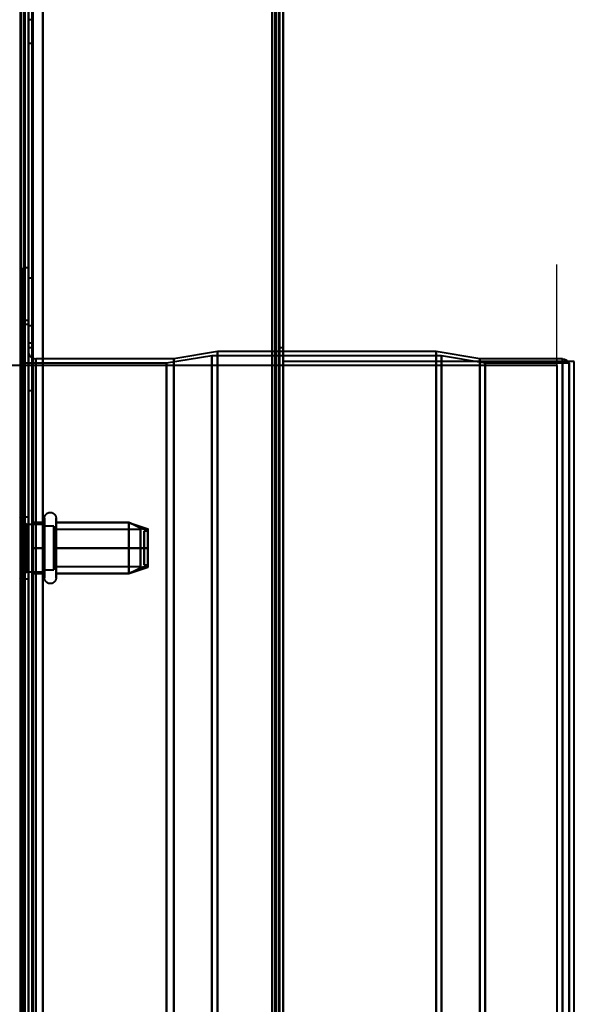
# Model space of a CAD drawing. Header units: millimetres. Extents: x -1352 to 2139, y -120 to 936.
# Tile 53 of 68: x 499 to 575, y 310 to 445. Entities that reach past the tile are written whole.
import ezdxf

# ---------------------------------------------------------------- set-up
doc = ezdxf.new("R2010")
doc.units = ezdxf.units.MM
doc.layers.add('A-GENM', color=13, linetype='Continuous', lineweight=40)
doc.layers.add('G-IMPT', color=8, linetype='Continuous', lineweight=40)

# ---------------------------------------------------------------- blocks, each defined once
blk = doc.blocks.new('NEXA 400 CALQUES_dwg-748074-Avant')
at = {"layer": 'G-IMPT'}
for p, q in [((535, 128.97), (535, 862.77)), ((499.5, 129.47), (499.5, 827.27)), ((500, 827.27), (500, 129.47)), ((535, 271.67), (535, 670.07)), ((500.5, 444.95), (500, 444.95)), ((500, 444.95), (500, 443.35)), ((500, 444.95), (500, 443.35)), ((500, 443.35), (500, 444.95)), ((500, 443.35), (500, 444.95)), ((500.5, 443.35), (500.5, 444.95)), ((500.5, 443.35), (500.5, 444.95)), ((500.5, 444.95), (500.5, 443.35)), ((500.5, 444.95), (500.5, 443.35)), ((500, 443.35), (500, 441.75)), ((500, 443.35), (500, 441.75)), ((500, 441.75), (500, 443.35)), ((500, 441.75), (500, 443.35)), ((500.5, 441.75), (500.5, 443.35)), ((500.5, 441.75), (500.5, 443.35)), ((500.5, 443.35), (500.5, 441.75)), ((500.5, 443.35), (500.5, 441.75)), ((500, 441.75), (500.5, 441.75)), ((500, 441.75), (500.5, 441.75)), ((500, 410.87), (499.3, 410.87)), ((499.3, 410.87), (499.3, 298.37)), ((499.3, 298.37), (499.3, 410.87)), ((500, 410.87), (500, 298.37)), ((500, 410.87), (500, 298.37)), ((500, 185.87), (500, 410.87)), ((500, 185.87), (500, 410.87)), ((500.5, 409.44), (500, 409.44)), ((500, 409.44), (500, 406.19)), ((500, 406.19), (500, 409.44)), ((500.5, 406.19), (500.5, 409.44)), ((500.5, 409.44), (500.5, 406.19)), ((500, 406.19), (500, 402.94)), ((500, 402.94), (500, 406.19)), ((500.5, 402.94), (500.5, 406.19)), ((500.5, 406.19), (500.5, 402.94)), ((500, 403.62), (499.3, 403.62)), ((499.3, 403.62), (499.3, 403.37)), ((499.3, 403.37), (499.3, 403.62)), ((499.3, 403.37), (499.3, 403.12)), ((499.3, 403.12), (499.3, 403.37)), ((499.3, 403.12), (500, 403.12)), ((500, 403.62), (500, 403.37)), ((500, 403.37), (500, 403.62)), ((500, 403.37), (500, 403.12)), ((500, 403.12), (500, 403.37)), ((500, 402.94), (500.5, 402.94)), ((500.5, 400.52), (500, 400.52)), ((500, 400.52), (500, 397.27)), ((500, 397.27), (500, 400.52)), ((500.5, 397.27), (500.5, 400.52)), ((500.5, 400.52), (500.5, 397.27)), ((500.5, 399.87), (500, 399.87)), ((500, 298.37), (500, 399.87)), ((500, 399.87), (500, 298.37)), ((500, 298.37), (500, 399.37)), ((500, 197.37), (500, 399.37)), ((500, 399.37), (500, 298.37)), ((500.5, 298.37), (500.5, 399.87)), ((500.5, 399.87), (500.5, 298.37)), ((526, 399.37), (520, 398.37)), ((556, 399.37), (526, 399.37)), ((526, 298.37), (526, 399.37)), ((526, 399.37), (526, 298.37)), ((535, 399.87), (534.5, 399.87)), ((534.5, 298.37), (534.5, 399.87)), ((534.5, 399.87), (534.5, 298.37)), ((535, 298.37), (535, 399.87)), ((535, 399.87), (535, 298.37)), ((562, 398.34), (556, 399.37)), ((556, 298.37), (556, 399.37)), ((556, 399.37), (556, 298.37)), ((518.99, 397.75), (499.3, 397.75)), ((499.3, 397.75), (499.3, 298.37)), ((499.3, 199), (499.3, 397.75)), ((499.3, 199), (499.3, 397.75)), ((520, 398.37), (501, 398.37)), ((501, 298.37), (501, 398.37)), ((501, 398.37), (501, 298.37)), ((501, 398.37), (501, 198.37)), ((525.2, 398.78), (518.99, 397.75)), ((518.99, 397.75), (518.99, 298.37)), ((518.99, 397.75), (518.99, 298.37)), ((518.99, 298.37), (518.99, 397.75)), ((518.99, 298.37), (518.99, 397.75)), ((520, 298.37), (520, 398.37)), ((520, 398.37), (520, 298.37)), ((556.77, 398.78), (525.2, 398.78)), ((525.2, 398.78), (525.2, 298.37)), ((525.2, 298.37), (525.2, 398.78)), ((562.77, 397.75), (556.77, 398.78)), ((556.77, 398.78), (556.77, 298.37)), ((556.77, 298.37), (556.77, 398.78)), ((573.39, 398.34), (562, 398.34)), ((562, 298.37), (562, 398.34)), ((562, 398.34), (562, 298.37)), ((574.3, 397.75), (562.77, 397.75)), ((562.77, 397.75), (562.77, 298.37)), ((562.77, 298.37), (562.77, 397.75)), ((573.39, 398.34), (573.39, 298.37)), ((573.39, 298.37), (573.39, 398.34)), ((574.3, 397.75), (574.3, 298.37)), ((574.3, 298.37), (574.3, 397.75)), ((572.61, 397.43), (-574.16, 397.43)), ((500, 397.27), (500, 394.02)), ((500, 394.02), (500, 397.27)), ((500.5, 394.02), (500.5, 397.27)), ((500.5, 397.27), (500.5, 394.02)), ((572.61, 397.43), (572.61, 298.37)), ((500, 394.02), (500.5, 394.02)), ((499.8, 375.62), (498.8, 376.62)), ((499.8, 375.62), (498.8, 376.62)), ((500, 376.62), (498.8, 376.62)), ((500, 376.62), (498.8, 376.62)), ((500, 376.62), (500, 368.69)), ((500, 376.62), (500, 368.69)), ((500, 368.69), (500, 376.62)), ((500, 368.69), (500, 376.62)), ((500, 376.05), (500, 368.12)), ((500, 376.05), (500, 368.12)), ((500, 368.12), (500, 376.05)), ((500, 368.12), (500, 376.05)), ((502.21, 374.42), (502.21, 376.47)), ((502.21, 374.42), (502.21, 376.47)), ((503.8, 376.47), (503.8, 374.42)), ((503.8, 376.47), (503.8, 374.42)), ((502.21, 375.62), (499.8, 375.62)), ((502.21, 375.62), (499.8, 375.62)), ((499.8, 375.62), (499.8, 369.56)), ((499.8, 375.62), (499.8, 369.56)), ((499.8, 369.56), (499.8, 375.62)), ((499.8, 369.56), (499.8, 375.62)), ((499.8, 375.19), (499.8, 369.12)), ((499.8, 375.19), (499.8, 369.12)), ((499.8, 369.12), (499.8, 375.19)), ((499.8, 369.12), (499.8, 375.19)), ((502.21, 368.27), (502.21, 375.92)), ((502.21, 368.27), (502.21, 375.92)), ((502.21, 375.62), (502.21, 370.75)), ((502.21, 375.62), (502.21, 370.75)), ((502.21, 374), (502.21, 375.62)), ((502.21, 374), (502.21, 375.62)), ((503.5, 375.37), (502.21, 375.37)), ((503.5, 375.37), (502.21, 375.37)), ((502.21, 375.37), (502.21, 370.87)), ((502.21, 375.37), (502.21, 370.87)), ((502.21, 370.87), (502.21, 375.37)), ((502.21, 370.87), (502.21, 375.37)), ((502.21, 369.12), (502.21, 375.19)), ((502.21, 369.12), (502.21, 375.19)), ((503.5, 375.37), (503.5, 369.77)), ((503.5, 375.37), (503.5, 369.77)), ((503.5, 370.87), (503.5, 375.37)), ((503.5, 370.87), (503.5, 375.37)), ((503.5, 374.97), (503.5, 369.37)), ((503.5, 374.97), (503.5, 369.37)), ((515.39, 374.92), (503.5, 374.92)), ((515.39, 374.92), (503.5, 374.92)), ((503.5, 374.92), (503.5, 370.17)), ((503.5, 374.92), (503.5, 370.17)), ((503.5, 370.17), (503.5, 374.92)), ((503.5, 370.17), (503.5, 374.92)), ((503.8, 375.92), (503.8, 368.27)), ((503.8, 375.92), (503.8, 368.27)), ((513.81, 375.87), (516.39, 375.01)), ((513.81, 375.87), (516.39, 375.01)), ((515.39, 374.92), (515.39, 370.17)), ((515.39, 374.92), (515.39, 370.17)), ((515.39, 370.17), (515.39, 374.92)), ((515.39, 370.17), (515.39, 374.92)), ((516.39, 374.7), (515.89, 374.7)), ((516.39, 374.7), (515.89, 374.7)), ((515.89, 371.41), (515.89, 374.7)), ((515.89, 371.41), (515.89, 374.7)), ((515.89, 374.7), (515.89, 371.41)), ((515.89, 374.7), (515.89, 371.41)), ((516.39, 371.41), (516.39, 374.7)), ((516.39, 371.41), (516.39, 374.7)), ((516.39, 374.7), (516.39, 371.41)), ((516.39, 374.7), (516.39, 371.41)), ((502.21, 368.82), (502.21, 374.42)), ((502.21, 368.82), (502.21, 374.42)), ((502.21, 374), (502.21, 369.12)), ((502.21, 374), (502.21, 369.12)), ((502.21, 369.56), (502.21, 374)), ((502.21, 369.56), (502.21, 374)), ((502.21, 373.87), (502.21, 369.37)), ((502.21, 373.87), (502.21, 369.37)), ((502.21, 369.37), (502.21, 373.87)), ((502.21, 369.37), (502.21, 373.87)), ((503.5, 374.58), (503.5, 369.82)), ((503.5, 374.58), (503.5, 369.82)), ((503.5, 369.82), (503.5, 374.58)), ((503.5, 369.82), (503.5, 374.58)), ((503.5, 369.77), (503.5, 373.87)), ((503.5, 369.77), (503.5, 373.87)), ((503.8, 374.42), (503.8, 368.82)), ((503.8, 374.42), (503.8, 368.82)), ((515.39, 374.58), (515.39, 369.82)), ((515.39, 374.58), (515.39, 369.82)), ((515.39, 369.82), (515.39, 374.58)), ((515.39, 369.82), (515.39, 374.58)), ((515.89, 370.04), (515.89, 373.33)), ((515.89, 370.04), (515.89, 373.33)), ((515.89, 373.33), (515.89, 370.04)), ((515.89, 373.33), (515.89, 370.04)), ((516.39, 370.04), (516.39, 373.33)), ((516.39, 370.04), (516.39, 373.33)), ((516.39, 373.33), (516.39, 370.04)), ((516.39, 373.33), (516.39, 370.04)), ((503.5, 369.37), (503.5, 370.87)), ((503.5, 369.37), (503.5, 370.87)), ((502.21, 369.37), (503.5, 369.37)), ((502.21, 369.37), (503.5, 369.37)), ((503.5, 369.82), (515.39, 369.82)), ((503.5, 369.82), (515.39, 369.82)), ((513.81, 368.88), (516.39, 369.74)), ((513.81, 368.88), (516.39, 369.74)), ((515.89, 370.04), (516.39, 370.04)), ((515.89, 370.04), (516.39, 370.04)), ((498.8, 368.12), (499.8, 369.12)), ((498.8, 368.12), (499.8, 369.12)), ((498.8, 368.12), (500, 368.12)), ((498.8, 368.12), (500, 368.12)), ((499.8, 369.12), (502.21, 369.12)), ((499.8, 369.12), (502.21, 369.12))]:
    blk.add_line(p, q, dxfattribs=at)
at = {"layer": 'G-IMPT', "flags": 128}
for points in [[(533.9, 129.47), (533.9, 312.67), (533.9, 495.87), (533.9, 679.07), (533.9, 862.27)], [(533.9, 862.27), (533.9, 679.07), (533.9, 495.87), (533.9, 312.67), (533.9, 129.47)], [(533.9, 129.47), (533.9, 312.67), (533.9, 495.87), (533.9, 679.07), (533.9, 862.27)], [(534, 862.27), (534, 679.07), (534, 495.87), (534, 312.67), (534, 129.47)], [(534, 862.27), (534, 679.07), (534, 495.87), (534, 312.67), (534, 129.47)], [(534, 129.47), (534, 312.67), (534, 495.87), (534, 679.07), (534, 862.27)], [(534.4, 862.77), (534.4, 679.32), (534.4, 495.87), (534.4, 312.42), (534.4, 128.97)], [(534.4, 862.77), (534.4, 679.32), (534.4, 495.87), (534.4, 312.42), (534.4, 128.97)], [(534.4, 128.97), (534.4, 312.42), (534.4, 495.87), (534.4, 679.32), (534.4, 862.77)], [(534.5, 128.97), (534.5, 312.42), (534.5, 495.87), (534.5, 679.32), (534.5, 862.77)], [(534.5, 129.47), (534.5, 312.67), (534.5, 495.87), (534.5, 679.07), (534.5, 862.27)], [(534.5, 862.27), (534.5, 679.07), (534.5, 495.87), (534.5, 312.67), (534.5, 129.47)], [(534.5, 129.47), (534.5, 312.67), (534.5, 495.87), (534.5, 679.07), (534.5, 862.27)], [(534.5, 862.27), (534.5, 679.07), (534.5, 495.87), (534.5, 312.67), (534.5, 129.47)], [(534.5, 129.47), (534.5, 312.67), (534.5, 495.87), (534.5, 679.07), (534.5, 862.27)], [(534.5, 862.27), (534.5, 679.07), (534.5, 495.87), (534.5, 312.67), (534.5, 129.47)], [(535, 128.97), (535, 312.42), (535, 495.87), (535, 679.32), (535, 862.77)], [(535, 862.77), (535, 679.32), (535, 495.87), (535, 312.42), (535, 128.97)], [(498.9, 161.37), (498.9, 327.85), (498.9, 494.32), (498.9, 660.8), (498.9, 827.27)], [(498.9, 827.27), (498.9, 660.8), (498.9, 494.32), (498.9, 327.85), (498.9, 161.37)], [(499, 129.37), (499, 303.87), (499, 478.37), (499, 652.87), (499, 827.37)], [(499, 827.37), (499, 652.87), (499, 478.37), (499, 303.87), (499, 129.37)], [(499, 827.27), (499, 652.82), (499, 478.37), (499, 303.92), (499, 129.47)], [(499, 129.47), (499, 303.92), (499, 478.37), (499, 652.82), (499, 827.27)], [(499.4, 128.97), (499.4, 303.67), (499.4, 478.37), (499.4, 653.07), (499.4, 827.77)], [(499.4, 827.77), (499.4, 653.07), (499.4, 478.37), (499.4, 303.67), (499.4, 128.97)], [(499.4, 128.97), (499.4, 303.67), (499.4, 478.37), (499.4, 653.07), (499.4, 827.77)], [(499.5, 827.77), (499.5, 653.07), (499.5, 478.37), (499.5, 303.67), (499.5, 128.97)], [(499.5, 827.27), (499.5, 652.82), (499.5, 478.37), (499.5, 303.92), (499.5, 129.47)], [(499.5, 129.47), (499.5, 303.92), (499.5, 478.37), (499.5, 652.82), (499.5, 827.27)], [(499.5, 129.47), (499.5, 303.92), (499.5, 478.37), (499.5, 652.82), (499.5, 827.27)], [(499.5, 827.27), (499.5, 652.82), (499.5, 478.37), (499.5, 303.92), (499.5, 129.47)], [(499.5, 129.47), (499.5, 303.92), (499.5, 478.37), (499.5, 652.82), (499.5, 827.27)], [(499.5, 827.27), (499.5, 652.82), (499.5, 478.37), (499.5, 303.92), (499.5, 129.47)], [(500, 827.77), (500, 653.07), (500, 478.37), (500, 303.67), (500, 128.97)], [(500, 128.97), (500, 303.67), (500, 478.37), (500, 653.07), (500, 827.77)], [(500, 827.27), (500, 652.82), (500, 478.37), (500, 303.92), (500, 129.47)], [(500, 129.47), (500, 303.92), (500, 478.37), (500, 652.82), (500, 827.27)], [(500, 129.47), (500, 303.92), (500, 478.37), (500, 652.82), (500, 827.27)], [(500, 161.37), (500, 327.85), (500, 494.32), (500, 660.8), (500, 827.27)], [(500, 827.27), (500, 652.82), (500, 478.37), (500, 303.92), (500, 129.47)], [(500, 827.27), (500, 660.8), (500, 494.32), (500, 327.85), (500, 161.37)], [(500.5, 129.47), (500.5, 303.92), (500.5, 478.37), (500.5, 652.82), (500.5, 827.27)], [(500.5, 827.27), (500.5, 652.82), (500.5, 478.37), (500.5, 303.92), (500.5, 129.47)], [(500.6, 827.27), (500.6, 652.82), (500.6, 478.37), (500.6, 303.92), (500.6, 129.47)], [(500.6, 827.27), (500.6, 652.82), (500.6, 478.37), (500.6, 303.92), (500.6, 129.47)], [(500.6, 129.47), (500.6, 303.92), (500.6, 478.37), (500.6, 652.82), (500.6, 827.27)], [(500.6, 129.47), (500.6, 303.92), (500.6, 478.37), (500.6, 652.82), (500.6, 827.27)], [(500.6, 129.47), (500.6, 303.92), (500.6, 478.37), (500.6, 652.82), (500.6, 827.27)], [(500.6, 827.27), (500.6, 652.82), (500.6, 478.37), (500.6, 303.92), (500.6, 129.47)], [(502, 827.77), (502, 653.07), (502, 478.37), (502, 303.67), (502, 128.97)], [(502, 128.97), (502, 303.67), (502, 478.37), (502, 653.07), (502, 827.77)], [(502, 128.97), (502, 303.67), (502, 478.37), (502, 653.07), (502, 827.77)], [(502, 827.77), (502, 653.07), (502, 478.37), (502, 303.67), (502, 128.97)], [(502, 827.27), (502, 652.82), (502, 478.37), (502, 303.92), (502, 129.47)], [(502, 129.47), (502, 303.92), (502, 478.37), (502, 652.82), (502, 827.27)], [(502, 129.47), (502, 303.92), (502, 478.37), (502, 652.82), (502, 827.27)], [(502, 827.27), (502, 652.82), (502, 478.37), (502, 303.92), (502, 129.47)], [(533.5, 129.47), (533.5, 303.92), (533.5, 478.37), (533.5, 652.82), (533.5, 827.27)], [(533.5, 827.27), (533.5, 652.82), (533.5, 478.37), (533.5, 303.92), (533.5, 129.47)], [(533.5, 129.47), (533.5, 303.92), (533.5, 478.37), (533.5, 652.82), (533.5, 827.27)], [(533.5, 827.27), (533.5, 652.82), (533.5, 478.37), (533.5, 303.92), (533.5, 129.47)], [(534.4, 128.97), (534.4, 303.67), (534.4, 478.37), (534.4, 653.07), (534.4, 827.77)], [(534.4, 827.77), (534.4, 653.07), (534.4, 478.37), (534.4, 303.67), (534.4, 128.97)], [(534.4, 128.97), (534.4, 303.67), (534.4, 478.37), (534.4, 653.07), (534.4, 827.77)], [(534.5, 827.77), (534.5, 653.07), (534.5, 478.37), (534.5, 303.67), (534.5, 128.97)], [(535, 827.77), (535, 653.07), (535, 478.37), (535, 303.67), (535, 128.97)], [(535, 128.97), (535, 303.67), (535, 478.37), (535, 653.07), (535, 827.77)], [(533.5, 271.67), (533.5, 371.27), (533.5, 470.87), (533.5, 570.47), (533.5, 670.07)], [(533.5, 670.07), (533.5, 570.47), (533.5, 470.87), (533.5, 371.27), (533.5, 271.67)], [(533.5, 271.67), (533.5, 371.27), (533.5, 470.87), (533.5, 570.47), (533.5, 670.07)], [(533.5, 670.07), (533.5, 570.47), (533.5, 470.87), (533.5, 371.27), (533.5, 271.67)], [(534.4, 670.07), (534.4, 570.47), (534.4, 470.87), (534.4, 371.27), (534.4, 271.67)], [(534.4, 271.67), (534.4, 371.27), (534.4, 470.87), (534.4, 570.47), (534.4, 670.07)], [(534.4, 670.07), (534.4, 570.47), (534.4, 470.87), (534.4, 371.27), (534.4, 271.67)], [(534.5, 271.67), (534.5, 371.27), (534.5, 470.87), (534.5, 570.47), (534.5, 670.07)], [(535, 670.07), (535, 570.47), (535, 470.87), (535, 371.27), (535, 271.67)], [(535, 271.67), (535, 371.27), (535, 470.87), (535, 570.47), (535, 670.07)], [(535, 670.07), (535, 570.47), (535, 470.87), (535, 371.27), (535, 271.67)], [(535, 271.67), (535, 371.27), (535, 470.87), (535, 570.47), (535, 670.07)], [(500, 399.37), (500, 399.33), (500, 399.29), (500.01, 399.25), (500.01, 399.21), (500.02, 399.17), (500.03, 399.13), (500.04, 399.1), (500.05, 399.06), (500.06, 399.02), (500.08, 398.98), (500.1, 398.95), (500.11, 398.91), (500.13, 398.88), (500.15, 398.84), (500.17, 398.81), (500.2, 398.78), (500.22, 398.74), (500.25, 398.71), (500.28, 398.68), (500.3, 398.65), (500.33, 398.63), (500.36, 398.6), (500.39, 398.58), (500.43, 398.55), (500.46, 398.53), (500.49, 398.51), (500.53, 398.49), (500.56, 398.47), (500.6, 398.46), (500.64, 398.44), (500.68, 398.43), (500.71, 398.41), (500.75, 398.4), (500.79, 398.39), (500.83, 398.39), (500.87, 398.38), (500.91, 398.38), (500.95, 398.37), (500.99, 398.37), (501, 398.37)], [(573.39, 398.34), (573.64, 398.3), (573.84, 398.23), (573.99, 398.14), (574.17, 397.96), (574.3, 397.75)], [(502.21, 376.47), (502.22, 376.5), (502.22, 376.54), (502.22, 376.57), (502.22, 376.6), (502.23, 376.63), (502.24, 376.66), (502.25, 376.69), (502.25, 376.72), (502.27, 376.75), (502.28, 376.78), (502.29, 376.81), (502.3, 376.84), (502.32, 376.87), (502.34, 376.89), (502.35, 376.92), (502.37, 376.94), (502.39, 376.97), (502.41, 376.99), (502.43, 377.02), (502.45, 377.04), (502.48, 377.06), (502.5, 377.08), (502.53, 377.1), (502.55, 377.12), (502.58, 377.14), (502.61, 377.15), (502.63, 377.17), (502.66, 377.18), (502.69, 377.2), (502.72, 377.21), (502.75, 377.22), (502.78, 377.23), (502.81, 377.24), (502.84, 377.25), (502.87, 377.25), (502.9, 377.26), (502.93, 377.26), (502.97, 377.26), (503, 377.26), (503.03, 377.26), (503.06, 377.26), (503.09, 377.26), (503.12, 377.25), (503.15, 377.25), (503.18, 377.24), (503.22, 377.23), (503.25, 377.23), (503.28, 377.22), (503.31, 377.2), (503.33, 377.19), (503.36, 377.18), (503.39, 377.16), (503.42, 377.15), (503.44, 377.13), (503.47, 377.11), (503.5, 377.09), (503.52, 377.07), (503.54, 377.05), (503.57, 377.03), (503.59, 377.01), (503.61, 376.98), (503.63, 376.96), (503.65, 376.93), (503.67, 376.91), (503.68, 376.88), (503.7, 376.85), (503.71, 376.82), (503.73, 376.8), (503.74, 376.77), (503.75, 376.74), (503.76, 376.71), (503.77, 376.68), (503.78, 376.65), (503.78, 376.62), (503.79, 376.58), (503.79, 376.55), (503.79, 376.52), (503.8, 376.49), (503.8, 376.47)], [(502.21, 376.47), (502.22, 376.5), (502.22, 376.54), (502.22, 376.57), (502.22, 376.6), (502.23, 376.63), (502.24, 376.66), (502.25, 376.69), (502.25, 376.72), (502.27, 376.75), (502.28, 376.78), (502.29, 376.81), (502.3, 376.84), (502.32, 376.87), (502.34, 376.89), (502.35, 376.92), (502.37, 376.94), (502.39, 376.97), (502.41, 376.99), (502.43, 377.02), (502.45, 377.04), (502.48, 377.06), (502.5, 377.08), (502.53, 377.1), (502.55, 377.12), (502.58, 377.14), (502.61, 377.15), (502.63, 377.17), (502.66, 377.18), (502.69, 377.2), (502.72, 377.21), (502.75, 377.22), (502.78, 377.23), (502.81, 377.24), (502.84, 377.25), (502.87, 377.25), (502.9, 377.26), (502.93, 377.26), (502.97, 377.26), (503, 377.26), (503.03, 377.26), (503.06, 377.26), (503.09, 377.26), (503.12, 377.25), (503.15, 377.25), (503.18, 377.24), (503.22, 377.23), (503.25, 377.23), (503.28, 377.22), (503.31, 377.2), (503.33, 377.19), (503.36, 377.18), (503.39, 377.16), (503.42, 377.15), (503.44, 377.13), (503.47, 377.11), (503.5, 377.09), (503.52, 377.07), (503.54, 377.05), (503.57, 377.03), (503.59, 377.01), (503.61, 376.98), (503.63, 376.96), (503.65, 376.93), (503.67, 376.91), (503.68, 376.88), (503.7, 376.85), (503.71, 376.82), (503.73, 376.8), (503.74, 376.77), (503.75, 376.74), (503.76, 376.71), (503.77, 376.68), (503.78, 376.65), (503.78, 376.62), (503.79, 376.58), (503.79, 376.55), (503.79, 376.52), (503.8, 376.49), (503.8, 376.47)], [(502.21, 376.47), (502.21, 376.47), (502.21, 376.46), (502.21, 376.44), (502.21, 376.42), (502.21, 376.39), (502.21, 376.35), (502.21, 376.31), (502.21, 376.26), (502.21, 376.21), (502.21, 376.15), (502.21, 376.08), (502.21, 376.01), (502.21, 375.93), (502.21, 375.92)], [(502.21, 368.82), (502.21, 368.91), (502.21, 369), (502.21, 369.09), (502.21, 369.19), (502.21, 369.3), (502.21, 369.41), (502.21, 369.53), (502.21, 369.65), (502.21, 369.77), (502.21, 369.9), (502.21, 370.03), (502.21, 370.17), (502.21, 370.31), (502.21, 370.45), (502.21, 370.6), (502.21, 370.75), (502.21, 370.9), (502.21, 371.05), (502.21, 371.21), (502.21, 371.37), (502.21, 371.53), (502.21, 371.69), (502.21, 371.85), (502.21, 372.02), (502.21, 372.18), (502.21, 372.34), (502.21, 372.51), (502.21, 372.67), (502.21, 372.83), (502.21, 373), (502.21, 373.16), (502.21, 373.32), (502.21, 373.48), (502.21, 373.63), (502.21, 373.79), (502.21, 373.94), (502.21, 374.09), (502.21, 374.24), (502.21, 374.38), (502.21, 374.53), (502.21, 374.66), (502.21, 374.8), (502.21, 374.93), (502.21, 375.05), (502.21, 375.18), (502.21, 375.29), (502.21, 375.41), (502.21, 375.51), (502.21, 375.62), (502.21, 375.71), (502.21, 375.81), (502.21, 375.89), (502.21, 375.97), (502.21, 376.05), (502.21, 376.12), (502.21, 376.18), (502.21, 376.24), (502.21, 376.29), (502.21, 376.34), (502.21, 376.38), (502.21, 376.41), (502.21, 376.43), (502.21, 376.45), (502.21, 376.47), (502.21, 376.47), (502.21, 376.47)], [(502.21, 376.47), (502.21, 376.47), (502.21, 376.46), (502.21, 376.44), (502.21, 376.42), (502.21, 376.39), (502.21, 376.35), (502.21, 376.31), (502.21, 376.26), (502.21, 376.21), (502.21, 376.15), (502.21, 376.08), (502.21, 376.01), (502.21, 375.93), (502.21, 375.92)], [(502.21, 368.82), (502.21, 368.91), (502.21, 369), (502.21, 369.09), (502.21, 369.19), (502.21, 369.3), (502.21, 369.41), (502.21, 369.53), (502.21, 369.65), (502.21, 369.77), (502.21, 369.9), (502.21, 370.03), (502.21, 370.17), (502.21, 370.31), (502.21, 370.45), (502.21, 370.6), (502.21, 370.75), (502.21, 370.9), (502.21, 371.05), (502.21, 371.21), (502.21, 371.37), (502.21, 371.53), (502.21, 371.69), (502.21, 371.85), (502.21, 372.02), (502.21, 372.18), (502.21, 372.34), (502.21, 372.51), (502.21, 372.67), (502.21, 372.83), (502.21, 373), (502.21, 373.16), (502.21, 373.32), (502.21, 373.48), (502.21, 373.63), (502.21, 373.79), (502.21, 373.94), (502.21, 374.09), (502.21, 374.24), (502.21, 374.38), (502.21, 374.53), (502.21, 374.66), (502.21, 374.8), (502.21, 374.93), (502.21, 375.05), (502.21, 375.18), (502.21, 375.29), (502.21, 375.41), (502.21, 375.51), (502.21, 375.62), (502.21, 375.71), (502.21, 375.81), (502.21, 375.89), (502.21, 375.97), (502.21, 376.05), (502.21, 376.12), (502.21, 376.18), (502.21, 376.24), (502.21, 376.29), (502.21, 376.34), (502.21, 376.38), (502.21, 376.41), (502.21, 376.43), (502.21, 376.45), (502.21, 376.47), (502.21, 376.47), (502.21, 376.47)], [(503.8, 376.47), (503.8, 376.47), (503.8, 376.46), (503.8, 376.44), (503.8, 376.42), (503.8, 376.39), (503.8, 376.35), (503.8, 376.31), (503.8, 376.26), (503.8, 376.21), (503.8, 376.15), (503.8, 376.08), (503.8, 376.01), (503.8, 375.93), (503.8, 375.85), (503.8, 375.76), (503.8, 375.66), (503.8, 375.56), (503.8, 375.45), (503.8, 375.34), (503.8, 375.23), (503.8, 375.11), (503.8, 374.98), (503.8, 374.86), (503.8, 374.72), (503.8, 374.59), (503.8, 374.45), (503.8, 374.3), (503.8, 374.16), (503.8, 374.01), (503.8, 373.86), (503.8, 373.7), (503.8, 373.55), (503.8, 373.39), (503.8, 373.23), (503.8, 373.07), (503.8, 372.91), (503.8, 372.74), (503.8, 372.58), (503.8, 372.42), (503.8, 372.25), (503.8, 372.09), (503.8, 371.93), (503.8, 371.76), (503.8, 371.6), (503.8, 371.44), (503.8, 371.28), (503.8, 371.12), (503.8, 370.97), (503.8, 370.82), (503.8, 370.67), (503.8, 370.52), (503.8, 370.37), (503.8, 370.23), (503.8, 370.09), (503.8, 369.96), (503.8, 369.83), (503.8, 369.7), (503.8, 369.58), (503.8, 369.46), (503.8, 369.35), (503.8, 369.24), (503.8, 369.14), (503.8, 369.04), (503.8, 368.95), (503.8, 368.86), (503.8, 368.82)], [(503.8, 375.92), (503.8, 376), (503.8, 376.08), (503.8, 376.14), (503.8, 376.2), (503.8, 376.26), (503.8, 376.31), (503.8, 376.35), (503.8, 376.39), (503.8, 376.42), (503.8, 376.44), (503.8, 376.46), (503.8, 376.47), (503.8, 376.47)], [(503.8, 376.47), (503.8, 376.47), (503.8, 376.46), (503.8, 376.44), (503.8, 376.42), (503.8, 376.39), (503.8, 376.35), (503.8, 376.31), (503.8, 376.26), (503.8, 376.21), (503.8, 376.15), (503.8, 376.08), (503.8, 376.01), (503.8, 375.93), (503.8, 375.85), (503.8, 375.76), (503.8, 375.66), (503.8, 375.56), (503.8, 375.45), (503.8, 375.34), (503.8, 375.23), (503.8, 375.11), (503.8, 374.98), (503.8, 374.86), (503.8, 374.72), (503.8, 374.59), (503.8, 374.45), (503.8, 374.3), (503.8, 374.16), (503.8, 374.01), (503.8, 373.86), (503.8, 373.7), (503.8, 373.55), (503.8, 373.39), (503.8, 373.23), (503.8, 373.07), (503.8, 372.91), (503.8, 372.74), (503.8, 372.58), (503.8, 372.42), (503.8, 372.25), (503.8, 372.09), (503.8, 371.93), (503.8, 371.76), (503.8, 371.6), (503.8, 371.44), (503.8, 371.28), (503.8, 371.12), (503.8, 370.97), (503.8, 370.82), (503.8, 370.67), (503.8, 370.52), (503.8, 370.37), (503.8, 370.23), (503.8, 370.09), (503.8, 369.96), (503.8, 369.83), (503.8, 369.7), (503.8, 369.58), (503.8, 369.46), (503.8, 369.35), (503.8, 369.24), (503.8, 369.14), (503.8, 369.04), (503.8, 368.95), (503.8, 368.86), (503.8, 368.82)], [(503.8, 375.92), (503.8, 376), (503.8, 376.08), (503.8, 376.14), (503.8, 376.2), (503.8, 376.26), (503.8, 376.31), (503.8, 376.35), (503.8, 376.39), (503.8, 376.42), (503.8, 376.44), (503.8, 376.46), (503.8, 376.47), (503.8, 376.47)], [(502.21, 375.87), (501.79, 375.87), (501.36, 375.87), (500.93, 375.87), (500.5, 375.87)], [(500.5, 375.87), (500.93, 375.87), (501.36, 375.87), (501.79, 375.87), (502.21, 375.87)], [(502.21, 375.87), (501.79, 375.87), (501.36, 375.87), (500.93, 375.87), (500.5, 375.87)], [(500.5, 375.87), (500.5, 375), (500.5, 374.12), (500.5, 373.25), (500.5, 372.37)], [(500.5, 372.37), (500.5, 373.25), (500.5, 374.12), (500.5, 375), (500.5, 375.87)], [(500.5, 375.87), (500.93, 375.87), (501.36, 375.87), (501.79, 375.87), (502.21, 375.87)], [(500.5, 375.87), (500.93, 375.87), (501.36, 375.87), (501.79, 375.87), (502.21, 375.87)], [(502.21, 375.87), (501.79, 375.87), (501.36, 375.87), (500.93, 375.87), (500.5, 375.87)], [(500.5, 375.87), (500.5, 375), (500.5, 374.12), (500.5, 373.25), (500.5, 372.37)], [(502.21, 375.87), (501.79, 375.87), (501.36, 375.87), (500.93, 375.87), (500.5, 375.87)], [(500.5, 372.37), (500.5, 373.25), (500.5, 374.12), (500.5, 375), (500.5, 375.87)], [(500.5, 375.87), (500.93, 375.87), (501.36, 375.87), (501.79, 375.87), (502.21, 375.87)], [(500.5, 375.87), (500.5, 375), (500.5, 374.12), (500.5, 373.25), (500.5, 372.37)], [(500.5, 372.37), (500.5, 373.25), (500.5, 374.12), (500.5, 375), (500.5, 375.87)], [(500.5, 375.87), (500.5, 375), (500.5, 374.12), (500.5, 373.25), (500.5, 372.37)], [(500.5, 372.37), (500.5, 373.25), (500.5, 374.12), (500.5, 375), (500.5, 375.87)], [(502.21, 375.92), (502.21, 375.84), (502.21, 375.75), (502.21, 375.65), (502.21, 375.55), (502.21, 375.44), (502.21, 375.33), (502.21, 375.22), (502.21, 375.1), (502.21, 374.97), (502.21, 374.84), (502.21, 374.71), (502.21, 374.58), (502.21, 374.44), (502.21, 374.29), (502.21, 374.15), (502.21, 374), (502.21, 373.84), (502.21, 373.69), (502.21, 373.53), (502.21, 373.38), (502.21, 373.22), (502.21, 373.05), (502.21, 372.89), (502.21, 372.73), (502.21, 372.57), (502.21, 372.4), (502.21, 372.24), (502.21, 372.07), (502.21, 371.91), (502.21, 371.75), (502.21, 371.59), (502.21, 371.43), (502.21, 371.27), (502.21, 371.11), (502.21, 370.96), (502.21, 370.8), (502.21, 370.65), (502.21, 370.51), (502.21, 370.36), (502.21, 370.22), (502.21, 370.08), (502.21, 369.95), (502.21, 369.82), (502.21, 369.69), (502.21, 369.57), (502.21, 369.45), (502.21, 369.34), (502.21, 369.23), (502.21, 369.13), (502.21, 369.03), (502.21, 368.94), (502.21, 368.85), (502.21, 368.77), (502.21, 368.69), (502.21, 368.63), (502.21, 368.56), (502.21, 368.5), (502.21, 368.45), (502.21, 368.41), (502.21, 368.37), (502.21, 368.34), (502.21, 368.31), (502.21, 368.29), (502.21, 368.28), (502.21, 368.27), (502.21, 368.27)], [(502.21, 375.92), (502.21, 375.84), (502.21, 375.75), (502.21, 375.65), (502.21, 375.55), (502.21, 375.44), (502.21, 375.33), (502.21, 375.22), (502.21, 375.1), (502.21, 374.97), (502.21, 374.84), (502.21, 374.71), (502.21, 374.58), (502.21, 374.44), (502.21, 374.29), (502.21, 374.15), (502.21, 374), (502.21, 373.84), (502.21, 373.69), (502.21, 373.53), (502.21, 373.38), (502.21, 373.22), (502.21, 373.05), (502.21, 372.89), (502.21, 372.73), (502.21, 372.57), (502.21, 372.4), (502.21, 372.24), (502.21, 372.07), (502.21, 371.91), (502.21, 371.75), (502.21, 371.59), (502.21, 371.43), (502.21, 371.27), (502.21, 371.11), (502.21, 370.96), (502.21, 370.8), (502.21, 370.65), (502.21, 370.51), (502.21, 370.36), (502.21, 370.22), (502.21, 370.08), (502.21, 369.95), (502.21, 369.82), (502.21, 369.69), (502.21, 369.57), (502.21, 369.45), (502.21, 369.34), (502.21, 369.23), (502.21, 369.13), (502.21, 369.03), (502.21, 368.94), (502.21, 368.85), (502.21, 368.77), (502.21, 368.69), (502.21, 368.63), (502.21, 368.56), (502.21, 368.5), (502.21, 368.45), (502.21, 368.41), (502.21, 368.37), (502.21, 368.34), (502.21, 368.31), (502.21, 368.29), (502.21, 368.28), (502.21, 368.27), (502.21, 368.27)], [(502.21, 372.37), (502.21, 373.25), (502.21, 374.12), (502.21, 375), (502.21, 375.87)], [(502.21, 375.87), (502.21, 375), (502.21, 374.12), (502.21, 373.25), (502.21, 372.37)], [(502.21, 372.37), (502.21, 373.25), (502.21, 374.12), (502.21, 375), (502.21, 375.87)], [(502.21, 375.87), (502.21, 375), (502.21, 374.12), (502.21, 373.25), (502.21, 372.37)], [(503.8, 368.27), (503.8, 368.28), (503.8, 368.29), (503.8, 368.3), (503.8, 368.32), (503.8, 368.35), (503.8, 368.39), (503.8, 368.43), (503.8, 368.48), (503.8, 368.54), (503.8, 368.6), (503.8, 368.66), (503.8, 368.74), (503.8, 368.81), (503.8, 368.9), (503.8, 368.99), (503.8, 369.08), (503.8, 369.18), (503.8, 369.29), (503.8, 369.4), (503.8, 369.52), (503.8, 369.64), (503.8, 369.76), (503.8, 369.89), (503.8, 370.02), (503.8, 370.16), (503.8, 370.3), (503.8, 370.44), (503.8, 370.59), (503.8, 370.74), (503.8, 370.89), (503.8, 371.04), (503.8, 371.2), (503.8, 371.35), (503.8, 371.51), (503.8, 371.68), (503.8, 371.84), (503.8, 372), (503.8, 372.16), (503.8, 372.33), (503.8, 372.49), (503.8, 372.66), (503.8, 372.82), (503.8, 372.98), (503.8, 373.14), (503.8, 373.3), (503.8, 373.46), (503.8, 373.62), (503.8, 373.78), (503.8, 373.93), (503.8, 374.08), (503.8, 374.23), (503.8, 374.37), (503.8, 374.51), (503.8, 374.65), (503.8, 374.79), (503.8, 374.92), (503.8, 375.04), (503.8, 375.16), (503.8, 375.28), (503.8, 375.4), (503.8, 375.5), (503.8, 375.61), (503.8, 375.71), (503.8, 375.8), (503.8, 375.89), (503.8, 375.92)], [(503.8, 368.27), (503.8, 368.28), (503.8, 368.29), (503.8, 368.3), (503.8, 368.32), (503.8, 368.35), (503.8, 368.39), (503.8, 368.43), (503.8, 368.48), (503.8, 368.54), (503.8, 368.6), (503.8, 368.66), (503.8, 368.74), (503.8, 368.81), (503.8, 368.9), (503.8, 368.99), (503.8, 369.08), (503.8, 369.18), (503.8, 369.29), (503.8, 369.4), (503.8, 369.52), (503.8, 369.64), (503.8, 369.76), (503.8, 369.89), (503.8, 370.02), (503.8, 370.16), (503.8, 370.3), (503.8, 370.44), (503.8, 370.59), (503.8, 370.74), (503.8, 370.89), (503.8, 371.04), (503.8, 371.2), (503.8, 371.35), (503.8, 371.51), (503.8, 371.68), (503.8, 371.84), (503.8, 372), (503.8, 372.16), (503.8, 372.33), (503.8, 372.49), (503.8, 372.66), (503.8, 372.82), (503.8, 372.98), (503.8, 373.14), (503.8, 373.3), (503.8, 373.46), (503.8, 373.62), (503.8, 373.78), (503.8, 373.93), (503.8, 374.08), (503.8, 374.23), (503.8, 374.37), (503.8, 374.51), (503.8, 374.65), (503.8, 374.79), (503.8, 374.92), (503.8, 375.04), (503.8, 375.16), (503.8, 375.28), (503.8, 375.4), (503.8, 375.5), (503.8, 375.61), (503.8, 375.71), (503.8, 375.8), (503.8, 375.89), (503.8, 375.92)], [(503.8, 372.37), (503.8, 373.25), (503.8, 374.12), (503.8, 375), (503.8, 375.87)], [(503.8, 375.87), (506.3, 375.87), (508.8, 375.87), (511.3, 375.87), (513.8, 375.87)], [(513.8, 375.87), (511.3, 375.87), (508.8, 375.87), (506.3, 375.87), (503.8, 375.87)], [(503.8, 375.87), (506.3, 375.87), (508.8, 375.87), (511.3, 375.87), (513.8, 375.87)], [(513.8, 375.87), (511.3, 375.87), (508.8, 375.87), (506.3, 375.87), (503.8, 375.87)], [(503.8, 375.87), (503.8, 375), (503.8, 374.12), (503.8, 373.25), (503.8, 372.37)], [(503.8, 372.37), (503.8, 373.25), (503.8, 374.12), (503.8, 375), (503.8, 375.87)], [(503.8, 375.87), (506.3, 375.87), (508.8, 375.87), (511.3, 375.87), (513.8, 375.87)], [(513.8, 375.87), (511.3, 375.87), (508.8, 375.87), (506.3, 375.87), (503.8, 375.87)], [(503.8, 375.87), (506.3, 375.87), (508.8, 375.87), (511.3, 375.87), (513.8, 375.87)], [(513.8, 375.87), (511.3, 375.87), (508.8, 375.87), (506.3, 375.87), (503.8, 375.87)], [(503.8, 375.87), (503.8, 375), (503.8, 374.12), (503.8, 373.25), (503.8, 372.37)], [(513.8, 372.37), (513.8, 373.25), (513.8, 374.12), (513.8, 375), (513.8, 375.87)], [(513.8, 375.87), (514.44, 375.58), (515.09, 375.3), (515.74, 375.01), (516.39, 374.72)], [(516.39, 374.72), (515.74, 375.01), (515.09, 375.3), (514.44, 375.58), (513.8, 375.87)], [(513.8, 375.87), (514.44, 375.58), (515.09, 375.3), (515.74, 375.01), (516.39, 374.72)], [(516.39, 374.72), (515.74, 375.01), (515.09, 375.3), (514.44, 375.58), (513.8, 375.87)], [(513.8, 375.87), (513.8, 375), (513.8, 374.12), (513.8, 373.25), (513.8, 372.37)], [(513.8, 372.37), (513.8, 373.25), (513.8, 374.12), (513.8, 375), (513.8, 375.87)], [(513.8, 375.87), (514.44, 375.58), (515.09, 375.3), (515.74, 375.01), (516.39, 374.72)], [(516.39, 374.72), (515.74, 375.01), (515.09, 375.3), (514.44, 375.58), (513.8, 375.87)], [(513.8, 375.87), (514.44, 375.58), (515.09, 375.3), (515.74, 375.01), (516.39, 374.72)], [(516.39, 374.72), (515.74, 375.01), (515.09, 375.3), (514.44, 375.58), (513.8, 375.87)], [(513.8, 375.87), (513.8, 375), (513.8, 374.12), (513.8, 373.25), (513.8, 372.37)], [(513.8, 375.87), (513.8, 375), (513.8, 374.12), (513.8, 373.25), (513.8, 372.37)], [(513.8, 372.37), (513.8, 373.25), (513.8, 374.12), (513.8, 375), (513.8, 375.87)], [(513.8, 375.87), (513.8, 375), (513.8, 374.12), (513.8, 373.25), (513.8, 372.37)], [(513.8, 372.37), (513.8, 373.25), (513.8, 374.12), (513.8, 375), (513.8, 375.87)], [(500.5, 372.37), (500.93, 372.37), (501.36, 372.37), (501.79, 372.37), (502.21, 372.37)], [(502.21, 372.37), (501.79, 372.37), (501.36, 372.37), (500.93, 372.37), (500.5, 372.37)], [(500.5, 372.37), (500.5, 371.5), (500.5, 370.62), (500.5, 369.75), (500.5, 368.87)], [(500.5, 368.87), (500.5, 369.75), (500.5, 370.62), (500.5, 371.5), (500.5, 372.37)], [(500.5, 372.37), (500.93, 372.37), (501.36, 372.37), (501.79, 372.37), (502.21, 372.37)], [(502.21, 372.37), (501.79, 372.37), (501.36, 372.37), (500.93, 372.37), (500.5, 372.37)], [(500.5, 372.37), (500.93, 372.37), (501.36, 372.37), (501.79, 372.37), (502.21, 372.37)], [(500.5, 372.37), (500.5, 371.5), (500.5, 370.62), (500.5, 369.75), (500.5, 368.87)], [(502.21, 372.37), (501.79, 372.37), (501.36, 372.37), (500.93, 372.37), (500.5, 372.37)], [(500.5, 368.87), (500.5, 369.75), (500.5, 370.62), (500.5, 371.5), (500.5, 372.37)], [(500.5, 372.37), (500.93, 372.37), (501.36, 372.37), (501.79, 372.37), (502.21, 372.37)], [(502.21, 372.37), (501.79, 372.37), (501.36, 372.37), (500.93, 372.37), (500.5, 372.37)], [(500.5, 372.37), (500.5, 371.5), (500.5, 370.62), (500.5, 369.75), (500.5, 368.87)], [(500.5, 368.87), (500.5, 369.75), (500.5, 370.62), (500.5, 371.5), (500.5, 372.37)], [(500.5, 372.37), (500.5, 371.5), (500.5, 370.62), (500.5, 369.75), (500.5, 368.87)], [(500.5, 368.87), (500.5, 369.75), (500.5, 370.62), (500.5, 371.5), (500.5, 372.37)], [(502.21, 368.87), (502.21, 369.75), (502.21, 370.62), (502.21, 371.5), (502.21, 372.37)], [(502.21, 372.37), (502.21, 371.5), (502.21, 370.62), (502.21, 369.75), (502.21, 368.87)], [(502.21, 368.87), (502.21, 369.75), (502.21, 370.62), (502.21, 371.5), (502.21, 372.37)], [(502.21, 372.37), (502.21, 371.5), (502.21, 370.62), (502.21, 369.75), (502.21, 368.87)], [(503.8, 368.87), (503.8, 369.75), (503.8, 370.62), (503.8, 371.5), (503.8, 372.37)], [(503.8, 372.37), (506.3, 372.37), (508.8, 372.37), (511.3, 372.37), (513.8, 372.37)], [(513.8, 372.37), (511.3, 372.37), (508.8, 372.37), (506.3, 372.37), (503.8, 372.37)], [(503.8, 372.37), (506.3, 372.37), (508.8, 372.37), (511.3, 372.37), (513.8, 372.37)], [(513.8, 372.37), (511.3, 372.37), (508.8, 372.37), (506.3, 372.37), (503.8, 372.37)], [(503.8, 372.37), (503.8, 371.5), (503.8, 370.62), (503.8, 369.75), (503.8, 368.87)], [(503.8, 368.87), (503.8, 369.75), (503.8, 370.62), (503.8, 371.5), (503.8, 372.37)], [(503.8, 372.37), (506.3, 372.37), (508.8, 372.37), (511.3, 372.37), (513.8, 372.37)], [(513.8, 372.37), (511.3, 372.37), (508.8, 372.37), (506.3, 372.37), (503.8, 372.37)], [(503.8, 372.37), (506.3, 372.37), (508.8, 372.37), (511.3, 372.37), (513.8, 372.37)], [(513.8, 372.37), (511.3, 372.37), (508.8, 372.37), (506.3, 372.37), (503.8, 372.37)], [(503.8, 372.37), (503.8, 371.5), (503.8, 370.62), (503.8, 369.75), (503.8, 368.87)], [(513.8, 368.87), (513.8, 369.75), (513.8, 370.62), (513.8, 371.5), (513.8, 372.37)], [(513.8, 372.37), (514.44, 372.37), (515.09, 372.37), (515.74, 372.37), (516.39, 372.37)], [(516.39, 372.37), (515.74, 372.37), (515.09, 372.37), (514.44, 372.37), (513.8, 372.37)], [(513.8, 372.37), (514.44, 372.37), (515.09, 372.37), (515.74, 372.37), (516.39, 372.37)], [(516.39, 372.37), (515.74, 372.37), (515.09, 372.37), (514.44, 372.37), (513.8, 372.37)], [(513.8, 372.37), (513.8, 371.5), (513.8, 370.62), (513.8, 369.75), (513.8, 368.87)], [(513.8, 368.87), (513.8, 369.75), (513.8, 370.62), (513.8, 371.5), (513.8, 372.37)], [(513.8, 372.37), (514.44, 372.37), (515.09, 372.37), (515.74, 372.37), (516.39, 372.37)], [(516.39, 372.37), (515.74, 372.37), (515.09, 372.37), (514.44, 372.37), (513.8, 372.37)], [(513.8, 372.37), (514.44, 372.37), (515.09, 372.37), (515.74, 372.37), (516.39, 372.37)], [(516.39, 372.37), (515.74, 372.37), (515.09, 372.37), (514.44, 372.37), (513.8, 372.37)], [(513.8, 372.37), (513.8, 371.5), (513.8, 370.62), (513.8, 369.75), (513.8, 368.87)], [(513.8, 372.37), (513.8, 371.5), (513.8, 370.62), (513.8, 369.75), (513.8, 368.87)], [(513.8, 368.87), (513.8, 369.75), (513.8, 370.62), (513.8, 371.5), (513.8, 372.37)], [(513.8, 372.37), (513.8, 371.5), (513.8, 370.62), (513.8, 369.75), (513.8, 368.87)], [(513.8, 368.87), (513.8, 369.75), (513.8, 370.62), (513.8, 371.5), (513.8, 372.37)], [(516.39, 370.03), (515.74, 369.74), (515.09, 369.45), (514.44, 369.16), (513.8, 368.87)], [(513.8, 368.87), (514.44, 369.16), (515.09, 369.45), (515.74, 369.74), (516.39, 370.03)], [(516.39, 370.03), (515.74, 369.74), (515.09, 369.45), (514.44, 369.16), (513.8, 368.87)], [(513.8, 368.87), (514.44, 369.16), (515.09, 369.45), (515.74, 369.74), (516.39, 370.03)], [(516.39, 370.03), (515.74, 369.74), (515.09, 369.45), (514.44, 369.16), (513.8, 368.87)], [(513.8, 368.87), (514.44, 369.16), (515.09, 369.45), (515.74, 369.74), (516.39, 370.03)], [(516.39, 370.03), (515.74, 369.74), (515.09, 369.45), (514.44, 369.16), (513.8, 368.87)], [(513.8, 368.87), (514.44, 369.16), (515.09, 369.45), (515.74, 369.74), (516.39, 370.03)], [(500.5, 368.87), (500.93, 368.87), (501.36, 368.87), (501.79, 368.87), (502.21, 368.87)], [(502.21, 368.87), (501.79, 368.87), (501.36, 368.87), (500.93, 368.87), (500.5, 368.87)], [(500.5, 368.87), (500.93, 368.87), (501.36, 368.87), (501.79, 368.87), (502.21, 368.87)], [(502.21, 368.87), (501.79, 368.87), (501.36, 368.87), (500.93, 368.87), (500.5, 368.87)], [(500.5, 368.87), (500.93, 368.87), (501.36, 368.87), (501.79, 368.87), (502.21, 368.87)], [(500.5, 368.87), (500.93, 368.87), (501.36, 368.87), (501.79, 368.87), (502.21, 368.87)], [(502.21, 368.87), (501.79, 368.87), (501.36, 368.87), (500.93, 368.87), (500.5, 368.87)], [(502.21, 368.87), (501.79, 368.87), (501.36, 368.87), (500.93, 368.87), (500.5, 368.87)], [(502.21, 368.27), (502.21, 368.28), (502.21, 368.29), (502.21, 368.3), (502.21, 368.32), (502.21, 368.35), (502.21, 368.39), (502.21, 368.43), (502.21, 368.48), (502.21, 368.54), (502.21, 368.6), (502.21, 368.66), (502.21, 368.74), (502.21, 368.81), (502.21, 368.82)], [(502.21, 368.27), (502.21, 368.28), (502.21, 368.29), (502.21, 368.3), (502.21, 368.32), (502.21, 368.35), (502.21, 368.39), (502.21, 368.43), (502.21, 368.48), (502.21, 368.54), (502.21, 368.6), (502.21, 368.66), (502.21, 368.74), (502.21, 368.81), (502.21, 368.82)], [(503.8, 368.27), (503.8, 368.24), (503.79, 368.21), (503.79, 368.18), (503.79, 368.15), (503.78, 368.12), (503.77, 368.08), (503.76, 368.05), (503.76, 368.02), (503.75, 367.99), (503.73, 367.96), (503.72, 367.94), (503.71, 367.91), (503.69, 367.88), (503.67, 367.85), (503.66, 367.83), (503.64, 367.8), (503.62, 367.78), (503.6, 367.75), (503.58, 367.73), (503.56, 367.71), (503.53, 367.68), (503.51, 367.66), (503.48, 367.64), (503.46, 367.62), (503.43, 367.61), (503.41, 367.59), (503.38, 367.58), (503.35, 367.56), (503.32, 367.55), (503.29, 367.54), (503.26, 367.52), (503.23, 367.52), (503.2, 367.51), (503.17, 367.5), (503.14, 367.49), (503.11, 367.49), (503.08, 367.49), (503.05, 367.48), (503.01, 367.48), (502.98, 367.48), (502.95, 367.48), (502.92, 367.49), (502.89, 367.49), (502.86, 367.5), (502.83, 367.5), (502.8, 367.51), (502.76, 367.52), (502.73, 367.53), (502.71, 367.54), (502.68, 367.55), (502.65, 367.57), (502.62, 367.58), (502.59, 367.6), (502.57, 367.62), (502.54, 367.63), (502.51, 367.65), (502.49, 367.67), (502.47, 367.69), (502.44, 367.72), (502.42, 367.74), (502.4, 367.76), (502.38, 367.79), (502.36, 367.81), (502.34, 367.84), (502.33, 367.86), (502.31, 367.89), (502.3, 367.92), (502.28, 367.95), (502.27, 367.98), (502.26, 368.01), (502.25, 368.04), (502.24, 368.07), (502.23, 368.1), (502.23, 368.13), (502.22, 368.16), (502.22, 368.19), (502.22, 368.22), (502.22, 368.26), (502.21, 368.27)], [(503.8, 368.27), (503.8, 368.24), (503.79, 368.21), (503.79, 368.18), (503.79, 368.15), (503.78, 368.12), (503.77, 368.08), (503.76, 368.05), (503.76, 368.02), (503.75, 367.99), (503.73, 367.96), (503.72, 367.94), (503.71, 367.91), (503.69, 367.88), (503.67, 367.85), (503.66, 367.83), (503.64, 367.8), (503.62, 367.78), (503.6, 367.75), (503.58, 367.73), (503.56, 367.71), (503.53, 367.68), (503.51, 367.66), (503.48, 367.64), (503.46, 367.62), (503.43, 367.61), (503.41, 367.59), (503.38, 367.58), (503.35, 367.56), (503.32, 367.55), (503.29, 367.54), (503.26, 367.52), (503.23, 367.52), (503.2, 367.51), (503.17, 367.5), (503.14, 367.49), (503.11, 367.49), (503.08, 367.49), (503.05, 367.48), (503.01, 367.48), (502.98, 367.48), (502.95, 367.48), (502.92, 367.49), (502.89, 367.49), (502.86, 367.5), (502.83, 367.5), (502.8, 367.51), (502.76, 367.52), (502.73, 367.53), (502.71, 367.54), (502.68, 367.55), (502.65, 367.57), (502.62, 367.58), (502.59, 367.6), (502.57, 367.62), (502.54, 367.63), (502.51, 367.65), (502.49, 367.67), (502.47, 367.69), (502.44, 367.72), (502.42, 367.74), (502.4, 367.76), (502.38, 367.79), (502.36, 367.81), (502.34, 367.84), (502.33, 367.86), (502.31, 367.89), (502.3, 367.92), (502.28, 367.95), (502.27, 367.98), (502.26, 368.01), (502.25, 368.04), (502.24, 368.07), (502.23, 368.1), (502.23, 368.13), (502.22, 368.16), (502.22, 368.19), (502.22, 368.22), (502.22, 368.26), (502.21, 368.27)], [(513.8, 368.87), (511.3, 368.87), (508.8, 368.87), (506.3, 368.87), (503.8, 368.87)], [(503.8, 368.87), (506.3, 368.87), (508.8, 368.87), (511.3, 368.87), (513.8, 368.87)], [(513.8, 368.87), (511.3, 368.87), (508.8, 368.87), (506.3, 368.87), (503.8, 368.87)], [(503.8, 368.87), (506.3, 368.87), (508.8, 368.87), (511.3, 368.87), (513.8, 368.87)], [(513.8, 368.87), (511.3, 368.87), (508.8, 368.87), (506.3, 368.87), (503.8, 368.87)], [(503.8, 368.87), (506.3, 368.87), (508.8, 368.87), (511.3, 368.87), (513.8, 368.87)], [(513.8, 368.87), (511.3, 368.87), (508.8, 368.87), (506.3, 368.87), (503.8, 368.87)], [(503.8, 368.87), (506.3, 368.87), (508.8, 368.87), (511.3, 368.87), (513.8, 368.87)], [(503.8, 368.82), (503.8, 368.74), (503.8, 368.67), (503.8, 368.6), (503.8, 368.54), (503.8, 368.49), (503.8, 368.44), (503.8, 368.39), (503.8, 368.36), (503.8, 368.33), (503.8, 368.3), (503.8, 368.29), (503.8, 368.28), (503.8, 368.27)], [(503.8, 368.82), (503.8, 368.74), (503.8, 368.67), (503.8, 368.6), (503.8, 368.54), (503.8, 368.49), (503.8, 368.44), (503.8, 368.39), (503.8, 368.36), (503.8, 368.33), (503.8, 368.3), (503.8, 368.29), (503.8, 368.28), (503.8, 368.27)]]:
    blk.add_lwpolyline(points, dxfattribs=at)
at = {"layer": 'G-IMPT'}
for points in [[(516.39, 374.72), (516.39, 374.91), (516.39, 375.1), (516.39, 374.91), (516.39, 374.72)], [(516.39, 374.72), (516.39, 374.91), (516.39, 375.1), (516.39, 374.91), (516.39, 374.72)], [(516.39, 374.72), (516.39, 374.91), (516.39, 375.01), (516.39, 375.01)], [(516.39, 375.01), (516.39, 375.01), (516.39, 374.91), (516.39, 374.72)], [(516.39, 374.72), (516.39, 374.91), (516.39, 375.01), (516.39, 375.01)], [(516.39, 375.01), (516.39, 375.01), (516.39, 374.91), (516.39, 374.72)], [(516.39, 374.72), (516.39, 374.44), (516.39, 373.74), (516.39, 372.84), (516.39, 372.37)], [(516.39, 372.37), (516.39, 372.84), (516.39, 373.74), (516.39, 374.44), (516.39, 374.72)], [(516.39, 374.72), (516.39, 374.44), (516.39, 373.74), (516.39, 372.84), (516.39, 372.37)], [(516.39, 372.37), (516.39, 372.84), (516.39, 373.74), (516.39, 374.44), (516.39, 374.72)], [(516.39, 374.72), (516.39, 374.45), (516.39, 373.74), (516.39, 372.84), (516.39, 372.37)], [(516.39, 372.37), (516.39, 372.84), (516.39, 373.74), (516.39, 374.45), (516.39, 374.72)], [(516.39, 374.72), (516.39, 374.45), (516.39, 373.74), (516.39, 372.84), (516.39, 372.37)], [(516.39, 372.37), (516.39, 372.84), (516.39, 373.74), (516.39, 374.45), (516.39, 374.72)], [(516.39, 372.37), (516.39, 371.9), (516.39, 371.01), (516.39, 370.31), (516.39, 370.03)], [(516.39, 370.03), (516.39, 370.31), (516.39, 371.01), (516.39, 371.9), (516.39, 372.37)], [(516.39, 372.37), (516.39, 371.9), (516.39, 371.01), (516.39, 370.31), (516.39, 370.03)], [(516.39, 370.03), (516.39, 370.31), (516.39, 371.01), (516.39, 371.9), (516.39, 372.37)], [(516.39, 372.37), (516.39, 371.91), (516.39, 371.01), (516.39, 370.3), (516.39, 370.03)], [(516.39, 370.03), (516.39, 370.3), (516.39, 371.01), (516.39, 371.91), (516.39, 372.37)], [(516.39, 372.37), (516.39, 371.91), (516.39, 371.01), (516.39, 370.3), (516.39, 370.03)], [(516.39, 370.03), (516.39, 370.3), (516.39, 371.01), (516.39, 371.91), (516.39, 372.37)], [(516.39, 370.03), (516.39, 369.83), (516.39, 369.64), (516.39, 369.83), (516.39, 370.03)], [(516.39, 370.03), (516.39, 369.83), (516.39, 369.64), (516.39, 369.83), (516.39, 370.03)], [(516.39, 370.03), (516.39, 369.83), (516.39, 369.74), (516.39, 369.74)], [(516.39, 369.74), (516.39, 369.74), (516.39, 369.83), (516.39, 370.03)], [(516.39, 370.03), (516.39, 369.83), (516.39, 369.74), (516.39, 369.74)], [(516.39, 369.74), (516.39, 369.74), (516.39, 369.83), (516.39, 370.03)]]:
    blk.add_open_spline(points, degree=3, dxfattribs=at)
blk = doc.blocks.new('Maintenance r21 - Maintenance r21-748144-Avant')
at = {"layer": 'A-GENM'}
for p, q in [((535, 0), (535, 862.87)), ((535, 862.87), (535, 0))]:
    blk.add_line(p, q, dxfattribs=at)
blk = doc.blocks.new('Souche connecteur circulaire R23 - Souche connecteur circulaire R23-748175-Avant')
at = {"layer": 'A-GENM'}
for p, q in [((575, 398), (535, 398)), ((535, 398), (535, 298)), ((575, 298), (575, 398)), ((535, 298), (535, 198)), ((575, 198), (575, 298)), ((535, 198), (575, 198))]:
    blk.add_line(p, q, dxfattribs=at)

msp = doc.modelspace()

# ---------------------------------------------------------------- linework, layer by layer
at = {"color": 1, "lineweight": 30}
for p, q in [((572.61, 385.44), (572.61, 411.31)), ((572.61, 398.37), (572.61, 198.37))]:
    msp.add_line(p, q, dxfattribs=at)
at = {"color": 94, "lineweight": 30}
msp.add_line((572.61, 198.37), (572.61, 398.37), dxfattribs=at)

# ---------------------------------------------------------------- block references
at = {"layer": 'A-GENM'}
for name in ['Maintenance r21 - Maintenance r21-748144-Avant', 'Souche connecteur circulaire R23 - Souche connecteur circulaire R23-748175-Avant']:
    msp.add_blockref(name, (0, 0), dxfattribs=at)
at = {"layer": 'G-IMPT'}
msp.add_blockref('NEXA 400 CALQUES_dwg-748074-Avant', (0, 0), dxfattribs=at)

doc.saveas('drawing.dxf')
